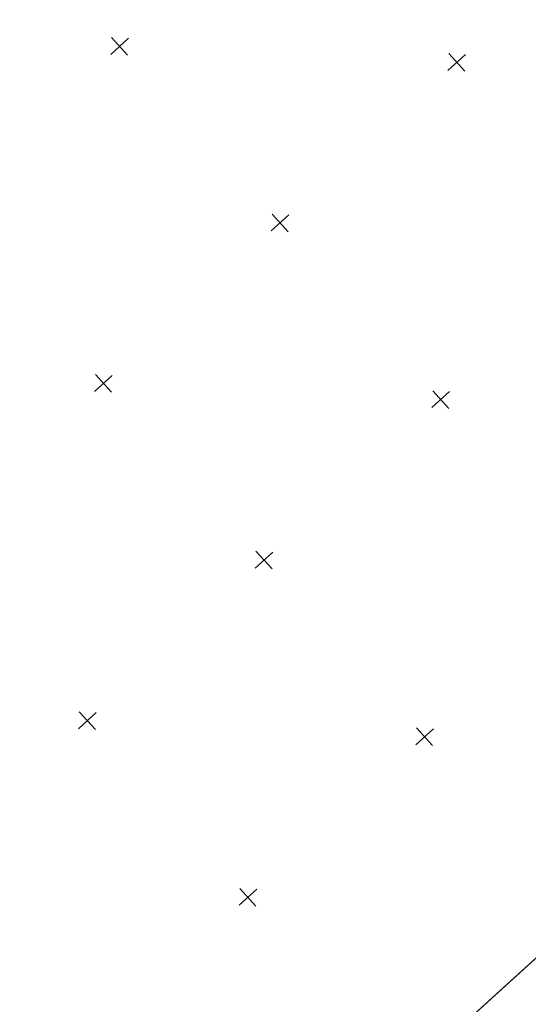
# Model space of a CAD drawing. Extents: x 6546616 to 6547358, y 5574659 to 5575298.
# Tile 3 of 12: x 6546886 to 6546993, y 5574926 to 5575132. Entities that reach past the tile are written whole.
import ezdxf

# ---------------------------------------------------------------- set-up
doc = ezdxf.new("R2010")
doc.units = 0
doc.header["$MEASUREMENT"] = 0
doc.layers.get('0').update_dxf_attribs({"color": 2, "linetype": 'CONTINUOUS', "lineweight": 13})
doc.layers.add('Wstawianie ramki sekcyjnej z opisem', color=7, linetype='CONTINUOUS', lineweight=13)

# ---------------------------------------------------------------- blocks, each defined once
blk = doc.blocks.new('RAMKA500KP')
at = {"color": 0}
for p, q in [((200, 197.5), (200, 202.5)), ((197.5, 200), (202.5, 200)), ((150, 147.5), (150, 152.5)), ((200, 147.5), (200, 152.5)), ((250, 147.5), (250, 152.5)), ((147.5, 150), (152.5, 150)), ((197.5, 150), (202.5, 150)), ((247.5, 150), (252.5, 150)), ((100, 97.5), (100, 102.5)), ((150, 97.5), (150, 102.5)), ((200, 97.5), (200, 102.5)), ((97.5, 100), (102.5, 100)), ((147.5, 100), (152.5, 100)), ((197.5, 100), (202.5, 100)), ((100, 47.5), (100, 52.5)), ((150, 47.5), (150, 52.5)), ((97.5, 50), (102.5, 50)), ((147.5, 50), (152.5, 50))]:
    blk.add_line(p, q, dxfattribs=at)
at = {"color": 0, "flags": 128}
blk.add_lwpolyline([(0, 0), (400, 0), (400, 250), (0, 250)], close=True, dxfattribs=at)

msp = doc.modelspace()

# ---------------------------------------------------------------- block references
at = {"layer": 'Wstawianie ramki sekcyjnej z opisem', "color": 7, "linetype": 'Continuous', "lineweight": 13, "rotation": 42.26758658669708}
for p in [(6546893.91, 5574844.11), (6547062.06, 5574659.11)]:
    msp.add_blockref('RAMKA500KP', p, dxfattribs=at)

doc.saveas('drawing.dxf')
